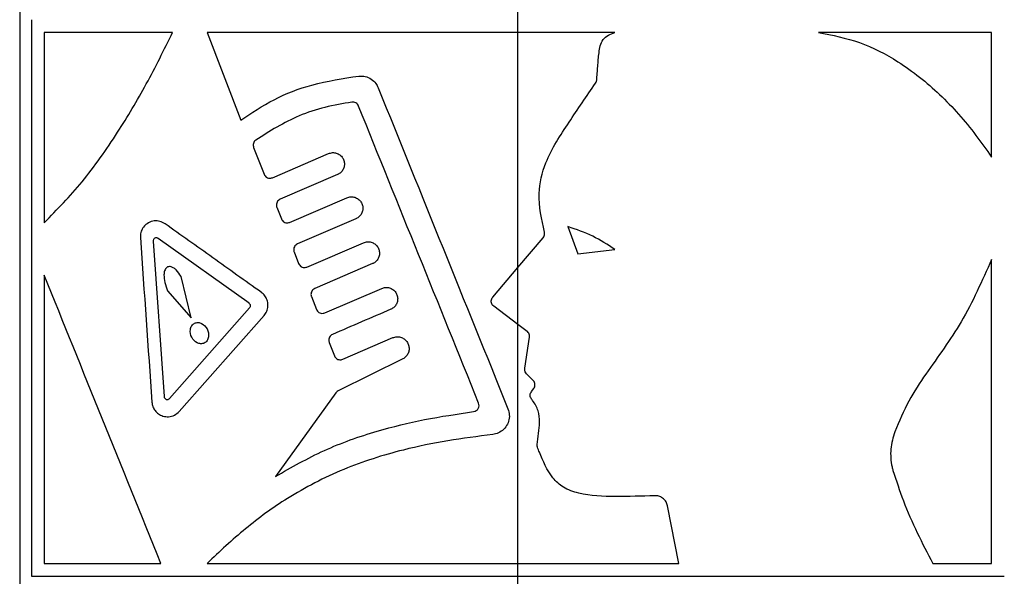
# Model space of a CAD drawing. Header units: millimetres. Extents: x 51 to 2966, y 67 to 3970.
# Tile 9 of 85: x 612 to 690, y 1669 to 1713. Entities that reach past the tile are written whole.
import ezdxf

# ---------------------------------------------------------------- set-up
doc = ezdxf.new("R2010")
doc.units = ezdxf.units.MM

msp = doc.modelspace()

# ---------------------------------------------------------------- linework, layer by layer
at = {"color": 7, "linetype": 'Continuous', "lineweight": 25}
for p, q in [((611.52, 1769.915), (611.52, 1558.926)), ((651.303, 1713.353), (651.303, 1715.556)), ((612.467, 1713.353), (612.467, 1668.903)), ((651.303, 1712.337), (651.303, 1713.353)), ((613.483, 1712.337), (613.483, 1697.137)), ((626.483, 1712.337), (629.17, 1705.335)), ((651.303, 1693.564), (651.303, 1712.337)), ((689.124, 1702.382), (689.124, 1712.337)), ((630.201, 1703.152), (631.031, 1701.008)), ((631.695, 1700.729), (636.179, 1702.658)), ((636.899, 1700.983), (632.32, 1699.014)), ((633.077, 1697.162), (637.649, 1699.128)), ((632.051, 1698.374), (632.413, 1697.441)), ((638.369, 1697.454), (633.702, 1695.446)), ((655.292, 1696.822), (656.099, 1694.652)), ((629.839, 1690.705), (622.574, 1695.886)), ((651.303, 1693.564), (653.315, 1695.939)), ((622.18, 1695.665), (623.048, 1683.248)), ((634.458, 1693.595), (638.978, 1695.539)), ((633.433, 1694.807), (633.794, 1693.873)), ((656.099, 1694.652), (659.04, 1694.993)), ((639.698, 1693.864), (635.083, 1691.879)), ((649.288, 1691.183), (651.303, 1693.564)), ((651.303, 1689.01), (651.303, 1693.564)), ((689.124, 1669.919), (689.124, 1694.201)), ((613.483, 1692.937), (613.483, 1669.919)), ((625.211, 1689.524), (624.413, 1692.832)), ((635.875, 1689.934), (640.431, 1691.893)), ((623.321, 1691.689), (625.211, 1689.524)), ((634.814, 1691.239), (635.212, 1690.213)), ((623.485, 1683.1), (629.881, 1690.336)), ((651.303, 1689.01), (649.369, 1690.46)), ((624.261, 1682.06), (631.032, 1689.719)), ((652.041, 1688.457), (651.303, 1689.01)), ((651.303, 1669.919), (651.303, 1689.01)), ((651.851, 1685.503), (652.235, 1687.98)), ((636.232, 1687.578), (636.647, 1686.505)), ((637.311, 1686.227), (641.325, 1687.953)), ((642.522, 1687.476), (642.541, 1687.432)), ((642.108, 1686.255), (636.946, 1683.698)), ((652.521, 1684.536), (651.989, 1685.075)), ((636.762, 1683.542), (631.951, 1676.869)), ((652.386, 1683.647), (652.564, 1683.885)), ((664.159, 1669.919), (663.247, 1674.523)), ((651.303, 1668.903), (651.303, 1669.919)), ((684.438, 1669.919), (689.124, 1669.919)), ((651.303, 1666.183), (651.303, 1668.903))]:
    msp.add_line(p, q, dxfattribs=at)
for points, knots in [([(613.483, 1697.137), (614.505, 1698.186), (616.577, 1700.311), (619.276, 1704.163), (621.678, 1708.19), (623.046, 1710.951), (623.733, 1712.337)], [0, 0, 0, 0, 0.258972, 0.524838, 0.76149, 1, 1, 1, 1]), ([(623.733, 1712.337), (621.924, 1712.337), (618.28, 1712.337), (615.089, 1712.337), (613.483, 1712.337)], [0, 0, 0, 0, 0.496553, 1, 1, 1, 1]), ([(651.303, 1712.337), (649.23, 1712.337), (645.057, 1712.337), (638.781, 1712.337), (632.505, 1712.337), (628.5, 1712.337), (626.483, 1712.337)], [0, 0, 0, 0, 0.241426, 0.486024, 0.741136, 1, 1, 1, 1]), ([(657.593, 1708.518), (657.621, 1708.885), (657.648, 1709.252), (657.705, 1709.985), (657.733, 1710.352), (657.806, 1710.898), (657.835, 1711.079), (657.929, 1711.434), (657.996, 1711.61), (658.22, 1711.906), (658.372, 1712.016), (658.694, 1712.194), (658.863, 1712.266), (659.033, 1712.337)], [0, 0, 0, 0, 0.25, 0.25, 0.5, 0.5, 0.625, 0.625, 0.75, 0.75, 0.875, 0.875, 1, 1, 1, 1]), ([(689.124, 1712.337), (687.031, 1712.337), (682.795, 1712.337), (677.815, 1712.337), (675.295, 1712.337)], [0, 0, 0, 0, 0.494034, 1, 1, 1, 1]), ([(675.295, 1712.337), (676.406, 1712.113), (678.672, 1711.656), (681.954, 1709.947), (685.088, 1707.439), (687.462, 1704.742), (688.714, 1702.964), (689.124, 1702.382)], [0, 0, 0, 0, 0.18844, 0.384416, 0.628197, 0.878398, 1, 1, 1, 1]), ([(629.17, 1705.335), (630.037, 1705.909), (631.796, 1707.075), (634.98, 1708.297), (637.337, 1708.655), (638.601, 1708.848)], [0, 0, 0, 0, 0.310446, 0.630236, 1, 1, 1, 1]), ([(638.601, 1708.848), (638.773, 1708.848), (639.118, 1708.849), (639.597, 1708.629), (639.954, 1708.303), (640.088, 1708.033), (640.145, 1707.917)], [0, 0, 0, 0, 0.269195, 0.538553, 0.803245, 1, 1, 1, 1]), ([(657.509, 1708.278), (657.536, 1708.327), (657.579, 1708.403), (657.589, 1708.488), (657.593, 1708.518)], [0, 0, 0, 0, 0.649229, 1, 1, 1, 1]), ([(640.145, 1707.917), (641.87, 1703.646), (645.324, 1695.099), (648.779, 1686.547), (650.508, 1682.268)], [0, 0, 0, 0, 0.49967, 1, 1, 1, 1]), ([(653.418, 1696.385), (653.195, 1697.409), (652.792, 1699.262), (653.369, 1701.764), (654.353, 1703.604), (655.732, 1705.691), (656.797, 1707.241), (657.509, 1708.278)], [0, 0, 0, 0, 0.236734, 0.428691, 0.57036, 0.712481, 1, 1, 1, 1]), ([(638.045, 1706.766), (637.324, 1706.642), (635.883, 1706.392), (633.219, 1705.537), (631.491, 1704.444), (630.37, 1703.735)], [0, 0, 0, 0, 0.259592, 0.519261, 1, 1, 1, 1]), ([(638.577, 1706.458), (638.551, 1706.508), (638.499, 1706.607), (638.367, 1706.712), (638.21, 1706.773), (638.1, 1706.769), (638.045, 1706.766)], [0, 0, 0, 0, 0.248015, 0.495874, 0.74827, 1, 1, 1, 1]), ([(648.165, 1682.728), (646.567, 1686.683), (643.369, 1694.598), (640.175, 1702.503), (638.577, 1706.458)], [0, 0, 0, 0, 0.4997163, 1, 1, 1, 1]), ([(630.37, 1703.735), (630.328, 1703.697), (630.245, 1703.622), (630.176, 1703.464), (630.158, 1703.299), (630.187, 1703.199), (630.201, 1703.152)], [0, 0, 0, 0, 0.264933, 0.530535, 0.780667, 1, 1, 1, 1]), ([(636.179, 1702.658), (636.281, 1702.69), (636.484, 1702.754), (636.808, 1702.71), (637.096, 1702.565), (637.315, 1702.331), (637.44, 1702.044), (637.463, 1701.739), (637.388, 1701.446), (637.222, 1701.193), (637.041, 1701.049), (636.925, 1700.995), (636.899, 1700.983)], [0, 0, 0, 0, 0.113671, 0.227359, 0.340132, 0.449537, 0.555016, 0.657747, 0.75974, 0.86309, 0.969355, 1, 1, 1, 1]), ([(631.031, 1701.008), (631.056, 1700.959), (631.106, 1700.86), (631.235, 1700.754), (631.39, 1700.691), (631.552, 1700.681), (631.651, 1700.715), (631.695, 1700.729)], [0, 0, 0, 0, 0.197815, 0.395191, 0.602429, 0.823191, 1, 1, 1, 1]), ([(632.32, 1699.014), (632.27, 1698.986), (632.169, 1698.93), (632.063, 1698.786), (632.013, 1698.62), (632.017, 1698.477), (632.043, 1698.4), (632.051, 1698.374)], [0, 0, 0, 0, 0.232373, 0.465205, 0.68674, 0.89479, 1, 1, 1, 1]), ([(637.649, 1699.128), (637.75, 1699.16), (637.952, 1699.224), (638.274, 1699.182), (638.561, 1699.04), (638.781, 1698.809), (638.908, 1698.524), (638.934, 1698.218), (638.861, 1697.922), (638.696, 1697.667), (638.513, 1697.521), (638.396, 1697.466), (638.369, 1697.454)], [0, 0, 0, 0, 0.112453, 0.224922, 0.33658, 0.445466, 0.551231, 0.65482, 0.757879, 0.862064, 0.968615, 1, 1, 1, 1]), ([(632.413, 1697.441), (632.438, 1697.391), (632.488, 1697.292), (632.617, 1697.186), (632.772, 1697.123), (632.934, 1697.114), (633.033, 1697.147), (633.077, 1697.162)], [0, 0, 0, 0, 0.1992181, 0.3981454, 0.6055086, 0.8246047, 1, 1, 1, 1]), ([(623.131, 1697.049), (622.993, 1697.125), (622.718, 1697.278), (622.247, 1697.298), (621.788, 1697.157), (621.425, 1696.852), (621.209, 1696.463), (621.149, 1696.153), (621.156, 1695.98), (621.158, 1695.944)], [0, 0, 0, 0, 0.168157, 0.335771, 0.519114, 0.702508, 0.833582, 0.965258, 1, 1, 1, 1]), ([(630.821, 1691.565), (629.517, 1692.495), (626.902, 1694.36), (624.39, 1696.151), (623.131, 1697.049)], [0, 0, 0, 0, 0.498806, 1, 1, 1, 1]), ([(659.04, 1694.993), (658.466, 1695.374), (657.3, 1696.147), (655.968, 1696.595), (655.292, 1696.822)], [0, 0, 0, 0, 0.492277, 1, 1, 1, 1]), ([(622.574, 1695.886), (622.547, 1695.901), (622.491, 1695.932), (622.396, 1695.936), (622.304, 1695.906), (622.232, 1695.844), (622.189, 1695.766), (622.178, 1695.705), (622.18, 1695.671), (622.18, 1695.665)], [0, 0, 0, 0, 0.170385, 0.340288, 0.524701, 0.706256, 0.837141, 0.968582, 1, 1, 1, 1]), ([(653.315, 1695.939), (653.347, 1695.986), (653.411, 1696.078), (653.443, 1696.239), (653.426, 1696.34), (653.418, 1696.385)], [0, 0, 0, 0, 0.35418, 0.708282, 1, 1, 1, 1]), ([(633.702, 1695.446), (633.651, 1695.419), (633.55, 1695.363), (633.445, 1695.219), (633.394, 1695.054), (633.398, 1694.911), (633.424, 1694.833), (633.433, 1694.807)], [0, 0, 0, 0, 0.230619, 0.461612, 0.683191, 0.893137, 1, 1, 1, 1]), ([(638.978, 1695.539), (639.078, 1695.57), (639.279, 1695.634), (639.6, 1695.592), (639.885, 1695.453), (640.106, 1695.225), (640.235, 1694.941), (640.264, 1694.634), (640.192, 1694.337), (640.027, 1694.08), (639.844, 1693.932), (639.725, 1693.877), (639.698, 1693.864)], [0, 0, 0, 0, 0.111477, 0.222969, 0.333725, 0.442198, 0.548175, 0.652462, 0.756382, 0.861249, 0.968042, 1, 1, 1, 1]), ([(624.413, 1692.832), (624.287, 1693.023), (624.107, 1693.294), (623.793, 1693.545), (623.581, 1693.636), (623.396, 1693.634), (623.265, 1693.573), (623.155, 1693.454), (623.067, 1693.252), (623.021, 1692.874), (623.096, 1692.323), (623.242, 1691.911), (623.321, 1691.689)], [0, 0, 0, 0, 0.194518, 0.276224, 0.358656, 0.404394, 0.450429, 0.491507, 0.547296, 0.635345, 0.802851, 1, 1, 1, 1]), ([(633.794, 1693.873), (633.819, 1693.824), (633.869, 1693.725), (633.999, 1693.618), (634.155, 1693.556), (634.316, 1693.547), (634.414, 1693.58), (634.458, 1693.595)], [0, 0, 0, 0, 0.2005866, 0.4008869, 0.6084087, 0.8259692, 1, 1, 1, 1]), ([(689.124, 1694.201), (688.369, 1692.498), (686.915, 1689.218), (684.348, 1685.779), (682.443, 1682.915), (681.742, 1681.269), (681.388, 1680.438)], [0, 0, 0, 0, 0.350005, 0.673897, 0.835332, 1, 1, 1, 1]), ([(622.783, 1669.919), (621.218, 1673.793), (618.082, 1681.554), (615.018, 1689.139), (613.483, 1692.937)], [0, 0, 0, 0, 0.499157, 1, 1, 1, 1]), ([(640.431, 1691.893), (640.531, 1691.925), (640.731, 1691.988), (641.049, 1691.948), (641.334, 1691.81), (641.555, 1691.585), (641.686, 1691.302), (641.717, 1690.995), (641.646, 1690.696), (641.482, 1690.437), (641.298, 1690.287), (641.179, 1690.231), (641.151, 1690.218)], [0, 0, 0, 0, 0.1105283, 0.2210711, 0.3309635, 0.4390526, 0.5452391, 0.6501975, 0.7549467, 0.8604757, 0.9674958, 1, 1, 1, 1]), ([(631.032, 1689.719), (631.112, 1689.829), (631.272, 1690.048), (631.364, 1690.458), (631.326, 1690.866), (631.164, 1691.233), (630.971, 1691.453), (630.845, 1691.547), (630.821, 1691.565)], [0, 0, 0, 0, 0.196607, 0.39358, 0.582672, 0.767409, 0.955832, 1, 1, 1, 1]), ([(635.083, 1691.879), (635.033, 1691.851), (634.932, 1691.796), (634.827, 1691.653), (634.776, 1691.488), (634.779, 1691.344), (634.805, 1691.266), (634.814, 1691.239)], [0, 0, 0, 0, 0.229029, 0.458382, 0.679932, 0.891615, 1, 1, 1, 1]), ([(649.369, 1690.46), (649.328, 1690.498), (649.244, 1690.574), (649.176, 1690.733), (649.162, 1690.902), (649.2, 1691.061), (649.26, 1691.145), (649.288, 1691.183)], [0, 0, 0, 0, 0.206612, 0.413212, 0.619854, 0.826688, 1, 1, 1, 1]), ([(629.881, 1690.336), (629.897, 1690.357), (629.929, 1690.401), (629.948, 1690.483), (629.941, 1690.564), (629.909, 1690.637), (629.87, 1690.681), (629.845, 1690.701), (629.839, 1690.705)], [0, 0, 0, 0, 0.196027, 0.392532, 0.579827, 0.762179, 0.949084, 1, 1, 1, 1]), ([(635.212, 1690.213), (635.237, 1690.163), (635.287, 1690.064), (635.417, 1689.956), (635.573, 1689.895), (635.734, 1689.886), (635.832, 1689.919), (635.875, 1689.934)], [0, 0, 0, 0, 0.201883, 0.403511, 0.611199, 0.827363, 1, 1, 1, 1]), ([(626.253, 1687.522), (626.342, 1687.565), (626.42, 1687.634), (626.536, 1687.805), (626.575, 1687.907), (626.627, 1688.229), (626.58, 1688.457), (626.381, 1688.837), (626.229, 1688.993), (625.961, 1689.127), (625.865, 1689.154), (625.671, 1689.164), (625.574, 1689.146), (625.399, 1689.06), (625.321, 1688.992), (625.205, 1688.821), (625.166, 1688.718), (625.114, 1688.398), (625.161, 1688.17), (625.359, 1687.791), (625.51, 1687.635), (625.776, 1687.501), (625.872, 1687.473), (626.066, 1687.462), (626.164, 1687.479), (626.253, 1687.522)], [0, 0, 0, 0, 0.0625, 0.0625, 0.125, 0.125, 0.25, 0.25, 0.375, 0.375, 0.4375, 0.4375, 0.5, 0.5, 0.5625, 0.5625, 0.625, 0.625, 0.75, 0.75, 0.875, 0.875, 0.9375, 0.9375, 1, 1, 1, 1]), ([(636.5, 1688.218), (636.45, 1688.191), (636.35, 1688.135), (636.245, 1687.993), (636.193, 1687.829), (636.197, 1687.685), (636.223, 1687.605), (636.232, 1687.578)], [0, 0, 0, 0, 0.2275866, 0.4554231, 0.6769668, 0.8902021, 1, 1, 1, 1]), ([(641.325, 1687.953), (641.424, 1687.984), (641.624, 1688.047), (641.941, 1688.008), (642.225, 1687.871), (642.42, 1687.678), (642.494, 1687.53), (642.522, 1687.476)], [0, 0, 0, 0, 0.219482, 0.438995, 0.657313, 0.872541, 1, 1, 1, 1]), ([(652.235, 1687.98), (652.238, 1688.036), (652.244, 1688.149), (652.182, 1688.31), (652.103, 1688.408), (652.05, 1688.45), (652.041, 1688.457)], [0, 0, 0, 0, 0.312153, 0.624295, 0.936525, 1, 1, 1, 1]), ([(642.541, 1687.432), (642.572, 1687.335), (642.634, 1687.141), (642.6, 1686.832), (642.473, 1686.553), (642.293, 1686.36), (642.157, 1686.283), (642.108, 1686.255)], [0, 0, 0, 0, 0.2184315, 0.4368386, 0.6558716, 0.8770993, 1, 1, 1, 1]), ([(636.647, 1686.505), (636.672, 1686.456), (636.722, 1686.356), (636.854, 1686.249), (637.01, 1686.187), (637.171, 1686.179), (637.268, 1686.212), (637.311, 1686.227)], [0, 0, 0, 0, 0.203081, 0.405966, 0.613838, 0.828724, 1, 1, 1, 1]), ([(651.989, 1685.075), (651.953, 1685.119), (651.883, 1685.207), (651.84, 1685.362), (651.848, 1685.46), (651.851, 1685.503)], [0, 0, 0, 0, 0.362106, 0.72421, 1, 1, 1, 1]), ([(652.564, 1683.885), (652.594, 1683.933), (652.652, 1684.03), (652.673, 1684.201), (652.64, 1684.368), (652.575, 1684.478), (652.529, 1684.527), (652.521, 1684.536)], [0, 0, 0, 0, 0.237134, 0.474257, 0.711514, 0.948989, 1, 1, 1, 1]), ([(623.048, 1683.248), (623.052, 1683.223), (623.06, 1683.173), (623.099, 1683.108), (623.155, 1683.055), (623.229, 1683.02), (623.317, 1683.011), (623.41, 1683.033), (623.46, 1683.078), (623.485, 1683.1)], [0, 0, 0, 0, 0.117196, 0.2341025, 0.3578764, 0.4987034, 0.6588534, 0.8330004, 1, 1, 1, 1]), ([(636.946, 1683.698), (636.897, 1683.668), (636.827, 1683.626), (636.777, 1683.561), (636.762, 1683.542)], [0, 0, 0, 0, 0.703798, 1, 1, 1, 1]), ([(652.394, 1683.037), (652.363, 1683.085), (652.302, 1683.18), (652.278, 1683.351), (652.303, 1683.514), (652.36, 1683.605), (652.386, 1683.647)], [0, 0, 0, 0, 0.257316, 0.514632, 0.771899, 1, 1, 1, 1]), ([(622.077, 1682.8), (622.097, 1682.676), (622.137, 1682.427), (622.329, 1682.103), (622.605, 1681.84), (622.976, 1681.662), (623.42, 1681.614), (623.888, 1681.726), (624.139, 1681.951), (624.261, 1682.06)], [0, 0, 0, 0, 0.116455, 0.232613, 0.356255, 0.498235, 0.660073, 0.8348, 1, 1, 1, 1]), ([(647.766, 1682.045), (647.918, 1682.065), (648.056, 1682.157), (648.209, 1682.419), (648.222, 1682.585), (648.165, 1682.728)], [0, 0, 0, 0, 0.5, 0.5, 1, 1, 1, 1]), ([(652.83, 1679.414), (652.923, 1680.005), (653.063, 1680.898), (652.978, 1682.13), (652.639, 1682.72), (652.423, 1683), (652.394, 1683.037)], [0, 0, 0, 0, 0.475027, 0.71825, 0.962298, 1, 1, 1, 1]), ([(631.951, 1676.869), (633.227, 1677.596), (635.78, 1679.052), (639.829, 1680.484), (643.841, 1681.469), (646.453, 1681.852), (647.766, 1682.045)], [0, 0, 0, 0, 0.269026, 0.538111, 0.767736, 1, 1, 1, 1]), ([(650.508, 1682.268), (650.555, 1682.106), (650.651, 1681.78), (650.579, 1681.267), (650.354, 1680.807), (649.986, 1680.45), (649.605, 1680.267), (649.363, 1680.228), (649.287, 1680.216)], [0, 0, 0, 0, 0.183233, 0.366465, 0.549767, 0.733103, 0.916458, 1, 1, 1, 1]), ([(649.287, 1680.216), (648.088, 1680.064), (645.681, 1679.758), (641.664, 1678.931), (637.284, 1677.535), (633.079, 1675.346), (629.475, 1672.743), (627.484, 1670.864), (626.483, 1669.919)], [0, 0, 0, 0, 0.1372122, 0.2755381, 0.4690885, 0.6682731, 0.8330948, 1, 1, 1, 1]), ([(681.388, 1680.438), (681.258, 1679.982), (680.998, 1679.069), (681.085, 1677.987), (681.225, 1677.439), (681.25, 1677.342)], [0, 0, 0, 0, 0.451611, 0.903457, 1, 1, 1, 1]), ([(652.864, 1679.195), (652.848, 1679.249), (652.826, 1679.321), (652.829, 1679.396), (652.83, 1679.414)], [0, 0, 0, 0, 0.753887, 1, 1, 1, 1]), ([(662.227, 1675.328), (661.179, 1675.296), (659.165, 1675.234), (656.672, 1675.319), (654.945, 1675.908), (653.755, 1677.003), (653.256, 1678.219), (652.917, 1679.063), (652.864, 1679.195)], [0, 0, 0, 0, 0.282717, 0.543343, 0.659669, 0.758439, 0.962294, 1, 1, 1, 1]), ([(681.25, 1677.342), (681.515, 1676.531), (682.074, 1674.821), (683.164, 1672.344), (684.012, 1670.729), (684.438, 1669.919)], [0, 0, 0, 0, 0.31007, 0.653934, 1, 1, 1, 1]), ([(663.247, 1674.523), (663.214, 1674.631), (663.149, 1674.847), (662.925, 1675.105), (662.633, 1675.28), (662.385, 1675.331), (662.249, 1675.329), (662.227, 1675.328)], [0, 0, 0, 0, 0.235055, 0.469951, 0.70896, 0.952626, 1, 1, 1, 1]), ([(613.483, 1669.919), (614.928, 1669.919), (617.837, 1669.919), (621.128, 1669.919), (622.783, 1669.919)], [0, 0, 0, 0, 0.497127, 1, 1, 1, 1]), ([(626.483, 1669.919), (628.362, 1669.919), (632.144, 1669.919), (638.253, 1669.919), (644.666, 1669.919), (649.08, 1669.919), (651.303, 1669.919)], [0, 0, 0, 0, 0.241419, 0.486018, 0.741129, 1, 1, 1, 1]), ([(651.303, 1669.919), (653.453, 1669.919), (657.784, 1669.919), (662.024, 1669.919), (664.159, 1669.919)], [0, 0, 0, 0, 0.496492, 1, 1, 1, 1]), ([(612.467, 1668.903), (613.852, 1668.903), (616.637, 1668.903), (620.987, 1668.903), (625.253, 1668.903), (629.393, 1668.903), (633.73, 1668.903), (638.828, 1668.903), (644.698, 1668.903), (649.091, 1668.903), (651.303, 1668.903)], [0, 0, 0, 0, 0.132401, 0.266264, 0.371848, 0.477431, 0.586078, 0.694727, 0.846257, 1, 1, 1, 1]), ([(651.303, 1668.903), (653.208, 1668.903), (657.039, 1668.903), (662.331, 1668.903), (667.142, 1668.903), (671.491, 1668.903), (675.739, 1668.903), (680.382, 1668.903), (685.315, 1668.903), (688.524, 1668.903), (690.14, 1668.903)], [0, 0, 0, 0, 0.132403, 0.266269, 0.37184, 0.477411, 0.586047, 0.694686, 0.846236, 1, 1, 1, 1])]:
    msp.add_open_spline(points, degree=3, knots=knots, dxfattribs=at)
for points in [[(659.033, 1712.337), (656.469, 1712.337), (653.893, 1712.337), (651.303, 1712.337)], [(621.158, 1695.944), (621.464, 1691.563), (621.771, 1687.182), (622.077, 1682.8)], [(641.151, 1690.218), (639.586, 1689.546), (638.036, 1688.879), (636.5, 1688.218)]]:
    msp.add_open_spline(points, degree=3, dxfattribs=at)

doc.saveas('drawing.dxf')
